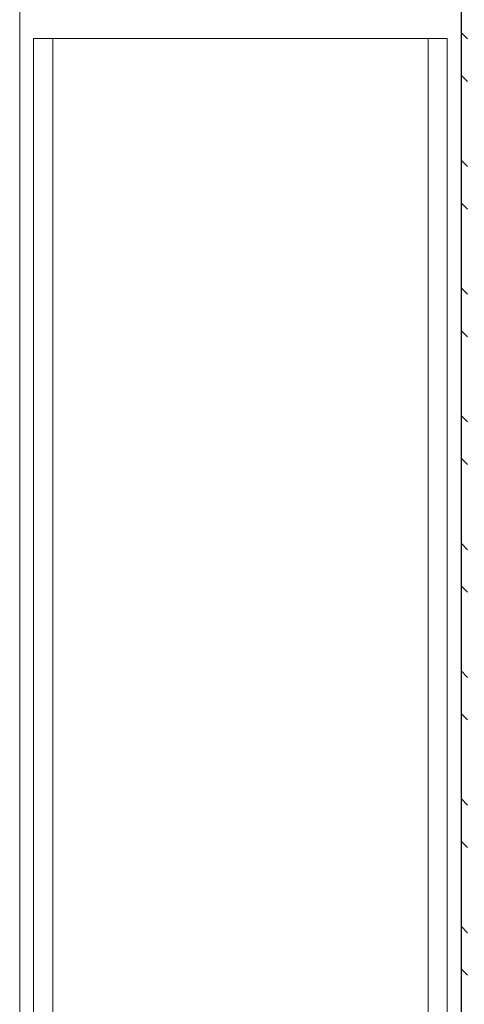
# Model space of a CAD drawing. Header units: millimetres. Extents: x 30792 to 66615, y -300 to 6970.
# Tile 41 of 58: x 63228 to 63782, y 3318 to 4544. Entities that reach past the tile are written whole.
import ezdxf

# ---------------------------------------------------------------- set-up
doc = ezdxf.new("R2010")
doc.units = ezdxf.units.MM
doc.header["$MEASUREMENT"] = 0
doc.layers.add('Métal _ Bardage.Charp_Couv_Bard_Métal', color=7, linetype='Continuous')
doc.layers.add('Nouveau_Métal _ Charpente.Charp_Couv_Bard_Métal', color=7, linetype='Continuous')

# ---------------------------------------------------------------- blocks, each defined once
blk = doc.blocks.new('Élément de coupe_37')
at = {"layer": 'Métal _ Bardage.Charp_Couv_Bard_Métal', "linetype": 'Continuous', "lineweight": 15, "true_color": 0x2e45b3}
h = blk.add_hatch(dxfattribs=at)
h.set_pattern_fill('Acier', color=175, style=0, pattern_type=2)
h.set_pattern_definition([(315, (0, 0), (79.54951, 79.54951), []), (315, (26.52, 26.52), (79.54951, 79.54951), [])])
h.paths.add_polyline_path([(63778.3, 6927.6), (63778.3, 140), (63786.3, 140), (63786.3, 6927.6)])
at = {"layer": 'Métal _ Bardage.Charp_Couv_Bard_Métal', "color": 7, "linetype": 'Continuous', "lineweight": 25}
blk.add_line((63778.3, 6927.6), (63778.3, 140), dxfattribs=at)
blk = doc.blocks.new('Élément de coupe_119')
at = {"layer": 'Nouveau_Métal _ Charpente.Charp_Couv_Bard_Métal', "color": 7, "linetype": 'Continuous', "lineweight": 15}
for p, q in [((63228.282724, 0), (63228.282724, 4520.7)), ((63245.482724, 0), (63245.482724, 4520.7)), ((63269.482724, 0), (63269.482724, 4520.7)), ((63737.082724, 0), (63737.082724, 4520.7)), ((63761.082724, 0), (63761.082724, 4520.7))]:
    blk.add_line(p, q, dxfattribs=at)
blk = doc.blocks.new('Élément de coupe_120')
at = {"layer": 'Nouveau_Métal _ Charpente.Charp_Couv_Bard_Métal', "color": 7, "linetype": 'Continuous', "lineweight": 15}
for p, q in [((63228.282724, 4520.7), (63228.282724, 4540.7)), ((63245.482724, 4520.7), (63761.082724, 4520.7))]:
    blk.add_line(p, q, dxfattribs=at)
blk = doc.blocks.new('Élément de coupe_121')
at = {"layer": 'Nouveau_Métal _ Charpente.Charp_Couv_Bard_Métal', "color": 7, "linetype": 'Continuous', "lineweight": 15}
for p, q in [((63228.282724, 4540.7), (63228.282724, 4560.7)), ((63245.482724, 4560.7), (63761.082724, 4560.7))]:
    blk.add_line(p, q, dxfattribs=at)

msp = doc.modelspace()

# ---------------------------------------------------------------- block references
at = {"layer": 'Métal _ Bardage.Charp_Couv_Bard_Métal', "lineweight": 0}
msp.add_blockref('Élément de coupe_37', (0, 0), dxfattribs=at)
at = {"layer": 'Nouveau_Métal _ Charpente.Charp_Couv_Bard_Métal', "lineweight": 0}
for name in ['Élément de coupe_121', 'Élément de coupe_120', 'Élément de coupe_119']:
    msp.add_blockref(name, (0, 0), dxfattribs=at)

doc.saveas('drawing.dxf')
